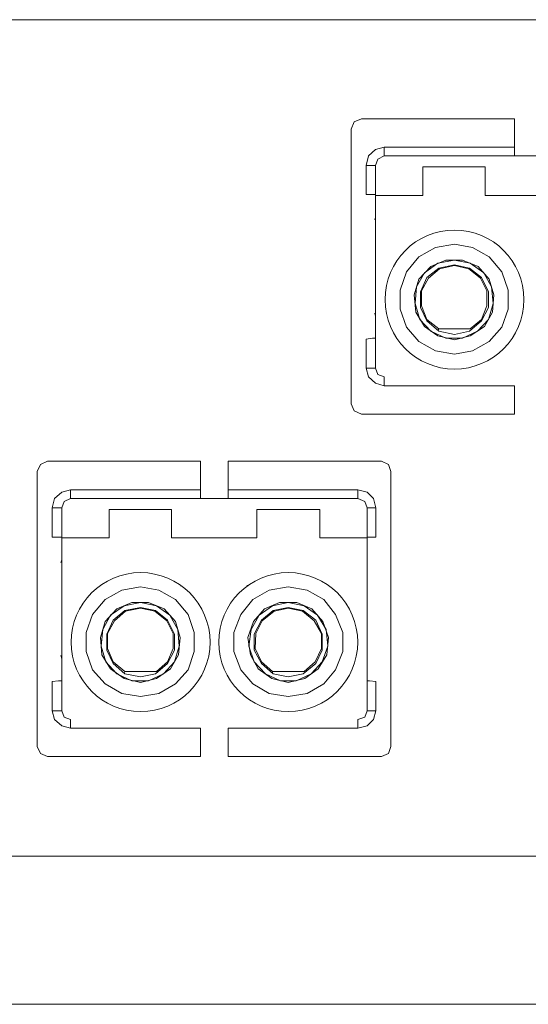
# Model space of a CAD drawing. Header units: millimetres. Extents: x 83969 to 164243, y -22860 to 4849.
# Tile 142 of 156: x 163514.75 to 163516, y -21346.69 to -21344.28. Entities that reach past the tile are written whole.
import ezdxf

# ---------------------------------------------------------------- set-up
doc = ezdxf.new("R2010")
doc.units = ezdxf.units.MM
doc.layers.get('0').update_dxf_attribs({"color": 251, "lineweight": 0})

# ---------------------------------------------------------------- blocks, each defined once
blk = doc.blocks.new('Panel QuickNet na 4 sloty_1U')
at = {"color": 0}
for p, q in [((24.06206222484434, 3.833134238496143), (14.26704303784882, 3.833134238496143)), ((24.06206222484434, 0.5773510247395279), (14.26704303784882, 0.5773510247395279)), ((2.222499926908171, 1.631873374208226e-07), (46.67249992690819, 1.631873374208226e-07))]:
    blk.add_line(p, q, dxfattribs=at)
blk = doc.blocks.new('FAP - 6xLC_poziom')
at = {"color": 0}
for p, q in [((9.933366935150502, 3.255783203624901), (0.1383477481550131, 3.255783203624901)), ((2.685986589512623, 2.85786463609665), (2.67368901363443, 2.830195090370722)), ((2.713656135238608, 2.870162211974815), (2.685986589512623, 2.85786463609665)), ((3.310088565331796, 2.870162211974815), (2.713656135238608, 2.870162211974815)), ((3.310088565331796, 2.870162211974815), (3.310088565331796, 2.75948402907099)), ((2.732102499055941, 2.6887729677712), (2.741325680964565, 2.725665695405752)), ((2.741325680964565, 2.725665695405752), (2.768995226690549, 2.750260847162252)), ((2.768995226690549, 2.750260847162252), (2.802813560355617, 2.75948402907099)), ((2.802813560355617, 2.725665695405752), (2.778218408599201, 2.713368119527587)), ((2.802813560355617, 2.75948402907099), (3.310088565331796, 2.75948402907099)), ((2.802813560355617, 2.734888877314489), (2.802813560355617, 2.75948402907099)), ((2.802813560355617, 2.725665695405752), (2.802813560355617, 2.734888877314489)), ((3.310088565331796, 2.725665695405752), (2.802813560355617, 2.725665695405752)), ((3.310088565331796, 2.75948402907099), (3.310088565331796, 2.734888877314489)), ((3.310088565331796, 2.734888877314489), (3.310088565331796, 2.725665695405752)), ((3.310088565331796, 2.725665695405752), (3.417692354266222, 2.725665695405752)), ((2.732102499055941, 2.575020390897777), (2.732102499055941, 2.6887729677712)), ((2.756697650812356, 2.6887729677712), (2.732102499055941, 2.6887729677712)), ((2.768995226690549, 2.6887729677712), (2.756697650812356, 2.6887729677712)), ((2.778218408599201, 2.713368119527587), (2.768995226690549, 2.6887729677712)), ((2.768995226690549, 2.682624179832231), (2.768995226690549, 2.6887729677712)), ((2.768995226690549, 2.682624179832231), (2.768995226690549, 2.571945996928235)), ((2.953458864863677, 2.682624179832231), (2.953458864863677, 2.571945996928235)), ((2.953458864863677, 2.682624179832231), (3.196335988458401, 2.682624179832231)), ((3.196335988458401, 2.571945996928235), (3.196335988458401, 2.682624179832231)), ((2.756697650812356, 2.575020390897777), (2.732102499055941, 2.575020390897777)), ((2.768995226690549, 2.575020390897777), (2.756697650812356, 2.575020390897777)), ((2.768995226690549, 2.571945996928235), (2.953458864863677, 2.571945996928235)), ((2.768995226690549, 2.498160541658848), (2.768995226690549, 2.571945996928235)), ((2.953458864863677, 2.571945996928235), (2.858152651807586, 2.571945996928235)), ((3.291642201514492, 2.571945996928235), (3.196335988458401, 2.571945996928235)), ((3.196335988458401, 2.571945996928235), (3.528370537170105, 2.571945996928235)), ((2.768995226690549, 2.44589584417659), (2.768995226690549, 2.498160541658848)), ((2.768995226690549, 2.485862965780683), (2.76592083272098, 2.476639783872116)), ((2.768995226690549, 2.421300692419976), (2.768995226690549, 2.44589584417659)), ((2.768995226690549, 1.910951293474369), (2.768995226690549, 2.421300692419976)), ((3.002649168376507, 2.369035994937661), (3.076434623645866, 2.381333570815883)), ((3.076434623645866, 2.381333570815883), (3.147145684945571, 2.369035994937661)), ((3.233228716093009, 2.384407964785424), (3.233228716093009, 2.387482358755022)), ((2.938086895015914, 2.332143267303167), (3.002649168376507, 2.369035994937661)), ((3.147145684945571, 2.369035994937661), (3.211707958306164, 2.332143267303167)), ((2.888896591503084, 2.273729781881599), (2.938086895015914, 2.332143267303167)), ((2.959607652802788, 2.270655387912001), (3.011872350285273, 2.307548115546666)), ((3.042616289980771, 2.319845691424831), (2.984202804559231, 2.295250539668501)), ((3.011872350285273, 2.307548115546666), (3.076434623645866, 2.319845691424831)), ((3.014946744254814, 2.289101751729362), (3.076434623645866, 2.301399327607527)), ((3.107178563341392, 2.319845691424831), (3.042616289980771, 2.319845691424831)), ((3.076434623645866, 2.319845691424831), (3.13792250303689, 2.307548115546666)), ((3.076434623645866, 2.301399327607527), (3.134848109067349, 2.289101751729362)), ((3.168666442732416, 2.295250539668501), (3.107178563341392, 2.319845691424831)), ((3.13792250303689, 2.307548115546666), (3.19018720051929, 2.270655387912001)), ((3.211707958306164, 2.332143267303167), (3.260898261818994, 2.273729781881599)), ((2.864301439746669, 2.203018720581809), (2.888896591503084, 2.273729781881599)), ((2.928863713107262, 2.215316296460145), (2.959607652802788, 2.270655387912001)), ((2.984202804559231, 2.295250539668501), (2.938086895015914, 2.246060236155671)), ((2.96883083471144, 2.252209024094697), (3.014946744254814, 2.289101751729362)), ((2.974979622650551, 2.249134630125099), (3.018021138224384, 2.286027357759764)), ((3.018021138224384, 2.286027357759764), (3.076434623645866, 2.298324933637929)), ((3.076434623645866, 2.298324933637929), (3.131773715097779, 2.286027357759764)), ((3.131773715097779, 2.286027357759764), (3.177889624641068, 2.249134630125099)), ((3.134848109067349, 2.289101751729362), (3.180964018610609, 2.252209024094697)), ((3.211707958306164, 2.246060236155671), (3.168666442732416, 2.295250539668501)), ((3.19018720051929, 2.270655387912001), (3.220931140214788, 2.215316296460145)), ((3.260898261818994, 2.273729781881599), (3.285493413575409, 2.203018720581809)), ((2.938086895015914, 2.246060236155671), (2.919640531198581, 2.184572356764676)), ((2.944235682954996, 2.196869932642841), (2.96883083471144, 2.252209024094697)), ((2.947310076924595, 2.199944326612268), (2.974979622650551, 2.249134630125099)), ((3.177889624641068, 2.249134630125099), (3.202484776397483, 2.199944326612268)), ((3.180964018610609, 2.252209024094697), (3.208633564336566, 2.196869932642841)), ((3.23015432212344, 2.184572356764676), (3.211707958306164, 2.246060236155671)), ((2.864301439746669, 2.129233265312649), (2.864301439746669, 2.203018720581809)), ((2.922714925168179, 2.150754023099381), (2.928863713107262, 2.215316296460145)), ((2.944235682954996, 2.135382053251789), (2.944235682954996, 2.196869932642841)), ((2.947310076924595, 2.141530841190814), (2.947310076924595, 2.199944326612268)), ((3.202484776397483, 2.199944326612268), (3.202484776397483, 2.141530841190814)), ((3.208633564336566, 2.196869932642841), (3.208633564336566, 2.135382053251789)), ((3.220931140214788, 2.215316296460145), (3.227079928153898, 2.150754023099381)), ((3.285493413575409, 2.203018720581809), (3.285493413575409, 2.129233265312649)), ((2.919640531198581, 2.184572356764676), (2.925789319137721, 2.116935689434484)), ((2.941161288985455, 2.089266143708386), (2.922714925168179, 2.150754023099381)), ((3.227079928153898, 2.150754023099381), (3.208633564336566, 2.089266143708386)), ((3.224005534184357, 2.116935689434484), (3.23015432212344, 2.184572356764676)), ((2.76592083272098, 2.113861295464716), (2.768995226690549, 2.101563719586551)), ((2.888896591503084, 2.05852220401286), (2.864301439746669, 2.129233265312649)), ((2.925789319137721, 2.116935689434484), (2.959607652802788, 2.061596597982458)), ((2.96883083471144, 2.083117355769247), (2.944235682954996, 2.135382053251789)), ((2.96883083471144, 2.089266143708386), (2.947310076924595, 2.141530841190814)), ((3.202484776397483, 2.141530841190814), (3.180964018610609, 2.089266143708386)), ((3.208633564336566, 2.135382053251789), (3.180964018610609, 2.083117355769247)), ((3.193261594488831, 2.061596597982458), (3.224005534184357, 2.116935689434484)), ((3.285493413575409, 2.129233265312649), (3.260898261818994, 2.05852220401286)), ((2.984202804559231, 2.043150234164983), (2.941161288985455, 2.089266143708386)), ((3.014946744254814, 2.052373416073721), (2.96883083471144, 2.089266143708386)), ((3.014946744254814, 2.043150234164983), (2.96883083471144, 2.083117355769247)), ((3.180964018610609, 2.083117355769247), (3.134848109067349, 2.043150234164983)), ((3.180964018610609, 2.089266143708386), (3.13792250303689, 2.052373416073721)), ((3.208633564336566, 2.089266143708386), (3.165592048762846, 2.043150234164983)), ((2.938086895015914, 2.00318311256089), (2.888896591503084, 2.05852220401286)), ((2.959607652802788, 2.061596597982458), (3.011872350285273, 2.024703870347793)), ((3.042616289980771, 2.015480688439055), (2.984202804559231, 2.043150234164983)), ((3.011872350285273, 2.046224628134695), (3.014946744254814, 2.052373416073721)), ((3.014946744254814, 2.052373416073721), (3.13792250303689, 2.052373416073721)), ((3.076434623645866, 2.030852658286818), (3.014946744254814, 2.043150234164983)), ((3.134848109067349, 2.043150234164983), (3.076434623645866, 2.030852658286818)), ((3.165592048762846, 2.043150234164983), (3.107178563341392, 2.015480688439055)), ((3.13792250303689, 2.024703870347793), (3.193261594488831, 2.061596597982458)), ((3.260898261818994, 2.05852220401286), (3.211707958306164, 2.00318311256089)), ((2.732102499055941, 2.012406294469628), (2.756697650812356, 2.015480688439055)), ((2.732102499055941, 1.898653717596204), (2.732102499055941, 2.012406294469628)), ((2.756697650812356, 2.015480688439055), (2.768995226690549, 2.015480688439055)), ((3.002649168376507, 1.966290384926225), (2.938086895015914, 2.00318311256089)), ((3.011872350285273, 2.024703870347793), (3.076434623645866, 2.00933190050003)), ((3.107178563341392, 2.015480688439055), (3.042616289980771, 2.015480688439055)), ((3.076434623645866, 2.00933190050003), (3.13792250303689, 2.024703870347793)), ((3.211707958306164, 2.00318311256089), (3.147145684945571, 1.966290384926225)), ((3.076434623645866, 1.95399280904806), (3.002649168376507, 1.966290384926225)), ((3.147145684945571, 1.966290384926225), (3.076434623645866, 1.95399280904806)), ((2.756697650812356, 1.898653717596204), (2.732102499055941, 1.898653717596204)), ((2.741325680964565, 1.86483538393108), (2.732102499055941, 1.898653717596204)), ((2.768995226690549, 1.898653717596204), (2.756697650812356, 1.898653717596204)), ((2.768995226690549, 1.898653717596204), (2.768995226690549, 1.910951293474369)), ((2.768995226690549, 1.898653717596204), (2.778218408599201, 1.874058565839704)), ((2.768995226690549, 1.840240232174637), (2.741325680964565, 1.86483538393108)), ((2.802813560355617, 1.831017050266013), (2.768995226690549, 1.840240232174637)), ((2.778218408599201, 1.874058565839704), (2.802813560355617, 1.86483538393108)), ((2.802813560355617, 1.86483538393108), (2.802813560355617, 1.855612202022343)), ((2.802813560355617, 1.855612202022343), (2.802813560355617, 1.831017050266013)), ((3.310088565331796, 1.831017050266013), (2.802813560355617, 1.831017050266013)), ((3.310088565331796, 1.831017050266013), (3.310088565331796, 1.720338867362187)), ((2.67368901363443, 1.76030598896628), (2.685986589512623, 1.732636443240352)), ((2.685986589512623, 1.732636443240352), (2.713656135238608, 1.720338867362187)), ((3.310088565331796, 1.720338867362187), (2.713656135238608, 1.720338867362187)), ((1.49128109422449, 1.536662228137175), (1.463611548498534, 1.52436465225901)), ((2.087713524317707, 1.536662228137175), (1.49128109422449, 1.536662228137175)), ((2.087713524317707, 1.536662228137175), (2.087713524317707, 1.425984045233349)), ((2.791749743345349, 1.536662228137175), (2.195317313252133, 1.536662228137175)), ((2.195317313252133, 1.536662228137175), (2.195317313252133, 1.425984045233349)), ((2.819419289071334, 1.52436465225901), (2.791749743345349, 1.536662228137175)), ((1.463611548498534, 1.52436465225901), (1.451313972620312, 1.496695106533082)), ((2.828642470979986, 1.496695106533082), (2.819419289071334, 1.52436465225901)), ((2.828642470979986, 0.4268060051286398), (2.828642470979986, 1.496695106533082)), ((1.54662018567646, 1.416760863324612), (1.580438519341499, 1.425984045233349)), ((1.580438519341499, 1.425984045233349), (2.087713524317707, 1.425984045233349)), ((1.580438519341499, 1.401388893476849), (1.580438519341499, 1.425984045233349)), ((2.087713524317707, 1.425984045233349), (2.087713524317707, 1.401388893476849)), ((2.195317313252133, 1.425984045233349), (2.699517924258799, 1.425984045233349)), ((2.195317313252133, 1.401388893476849), (2.195317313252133, 1.425984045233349)), ((2.699517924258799, 1.425984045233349), (2.699517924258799, 1.401388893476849)), ((2.699517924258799, 1.425984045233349), (2.736410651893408, 1.416760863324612)), ((1.509727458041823, 1.35527298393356), (1.518950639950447, 1.392165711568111)), ((1.518950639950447, 1.392165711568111), (1.54662018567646, 1.416760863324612)), ((1.580438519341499, 1.392165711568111), (1.555843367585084, 1.379868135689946)), ((1.580438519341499, 1.392165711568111), (1.580438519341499, 1.401388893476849)), ((2.087713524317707, 1.392165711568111), (1.580438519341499, 1.392165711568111)), ((2.087713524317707, 1.401388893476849), (2.087713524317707, 1.392165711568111)), ((2.087713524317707, 1.392165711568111), (2.195317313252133, 1.392165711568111)), ((2.195317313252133, 1.392165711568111), (2.195317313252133, 1.401388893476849)), ((2.699517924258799, 1.392165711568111), (2.195317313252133, 1.392165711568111)), ((2.699517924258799, 1.401388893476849), (2.699517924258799, 1.392165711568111)), ((2.727187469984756, 1.379868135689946), (2.699517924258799, 1.392165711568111)), ((2.736410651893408, 1.416760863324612), (2.761005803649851, 1.392165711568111)), ((2.761005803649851, 1.392165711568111), (2.770228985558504, 1.35527298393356)), ((1.509727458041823, 1.241520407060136), (1.509727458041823, 1.35527298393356)), ((1.534322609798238, 1.35527298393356), (1.509727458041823, 1.35527298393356)), ((1.54662018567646, 1.35527298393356), (1.534322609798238, 1.35527298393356)), ((1.555843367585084, 1.379868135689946), (1.54662018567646, 1.35527298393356)), ((1.54662018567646, 1.349124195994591), (1.54662018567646, 1.35527298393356)), ((1.54662018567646, 1.349124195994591), (1.54662018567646, 1.238446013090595)), ((1.731083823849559, 1.349124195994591), (1.731083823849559, 1.238446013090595)), ((1.731083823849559, 1.349124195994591), (1.973960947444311, 1.349124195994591)), ((1.973960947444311, 1.238446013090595), (1.973960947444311, 1.349124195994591)), ((2.305995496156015, 1.349124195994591), (2.305995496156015, 1.238446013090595)), ((2.305995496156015, 1.349124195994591), (2.551947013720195, 1.349124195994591)), ((2.551947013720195, 1.238446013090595), (2.551947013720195, 1.349124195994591)), ((2.736410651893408, 1.35527298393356), (2.727187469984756, 1.379868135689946)), ((2.736410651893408, 1.35527298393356), (2.736410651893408, 1.349124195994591)), ((2.745633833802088, 1.35527298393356), (2.736410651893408, 1.35527298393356)), ((2.736410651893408, 1.349124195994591), (2.736410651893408, 1.238446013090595)), ((2.770228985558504, 1.35527298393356), (2.745633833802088, 1.35527298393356)), ((2.770228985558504, 1.35527298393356), (2.770228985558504, 1.241520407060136)), ((1.534322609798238, 1.241520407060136), (1.509727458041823, 1.241520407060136)), ((1.54662018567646, 1.241520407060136), (1.534322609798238, 1.241520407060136)), ((1.54662018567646, 1.238446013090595), (1.731083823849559, 1.238446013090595)), ((1.54662018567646, 1.164660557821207), (1.54662018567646, 1.238446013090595)), ((1.731083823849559, 1.238446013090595), (1.635777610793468, 1.238446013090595)), ((2.069267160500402, 1.238446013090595), (1.973960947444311, 1.238446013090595)), ((1.973960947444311, 1.238446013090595), (2.305995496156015, 1.238446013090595)), ((2.305995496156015, 1.238446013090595), (2.213763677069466, 1.238446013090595)), ((2.6472532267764, 1.238446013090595), (2.551947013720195, 1.238446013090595)), ((2.551947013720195, 1.238446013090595), (2.736410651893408, 1.238446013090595)), ((2.745633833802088, 1.241520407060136), (2.736410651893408, 1.241520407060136)), ((2.736410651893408, 1.238446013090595), (2.736410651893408, 1.164660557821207)), ((2.770228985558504, 1.241520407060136), (2.745633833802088, 1.241520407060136)), ((1.54662018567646, 1.152362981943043), (1.54354579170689, 1.143139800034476)), ((1.54662018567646, 1.11239586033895), (1.54662018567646, 1.164660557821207)), ((2.736410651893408, 1.164660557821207), (2.736410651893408, 1.11239586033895)), ((1.54662018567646, 1.087800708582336), (1.54662018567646, 1.11239586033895)), ((2.736410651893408, 1.11239586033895), (2.736410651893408, 1.087800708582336)), ((1.54662018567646, 0.5774513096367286), (1.54662018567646, 1.087800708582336)), ((2.736410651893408, 1.087800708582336), (2.736410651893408, 0.5774513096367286)), ((1.715711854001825, 0.9986432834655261), (1.780274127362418, 1.035536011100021)), ((1.780274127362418, 1.035536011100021), (1.854059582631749, 1.047833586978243)), ((1.854059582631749, 1.047833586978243), (1.924770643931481, 1.035536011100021)), ((1.924770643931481, 1.035536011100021), (1.989332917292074, 0.9986432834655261)), ((2.01085367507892, 1.050907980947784), (2.01085367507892, 1.053982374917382)), ((2.269102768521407, 1.053982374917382), (2.269102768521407, 1.050907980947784)), ((2.290623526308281, 0.9986432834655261), (2.355185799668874, 1.035536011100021)), ((2.355185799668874, 1.035536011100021), (2.428971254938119, 1.047833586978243)), ((2.428971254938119, 1.047833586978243), (2.502756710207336, 1.035536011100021)), ((2.502756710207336, 1.035536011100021), (2.567318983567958, 0.9986432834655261)), ((1.666521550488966, 0.9402297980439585), (1.715711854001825, 0.9986432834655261)), ((1.989332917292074, 0.9986432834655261), (2.038523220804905, 0.9402297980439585)), ((2.244507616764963, 0.9402297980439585), (2.290623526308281, 0.9986432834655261)), ((2.567318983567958, 0.9986432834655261), (2.613434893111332, 0.9402297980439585)), ((1.761827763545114, 0.9617505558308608), (1.715711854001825, 0.9125602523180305)), ((1.737232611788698, 0.9371554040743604), (1.789497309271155, 0.9740481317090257)), ((1.820241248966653, 0.9863457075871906), (1.761827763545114, 0.9617505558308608)), ((1.789497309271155, 0.9740481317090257), (1.854059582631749, 0.9863457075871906)), ((1.792571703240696, 0.9556017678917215), (1.854059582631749, 0.9678993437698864)), ((1.795646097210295, 0.9525273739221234), (1.854059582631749, 0.9648249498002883)), ((1.884803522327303, 0.9863457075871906), (1.820241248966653, 0.9863457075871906)), ((1.854059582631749, 0.9863457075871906), (1.915547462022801, 0.9740481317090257)), ((1.854059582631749, 0.9678993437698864), (1.912473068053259, 0.9556017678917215)), ((1.854059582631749, 0.9648249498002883), (1.90939867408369, 0.9525273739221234)), ((1.946291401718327, 0.9617505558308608), (1.884803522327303, 0.9863457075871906)), ((1.915547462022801, 0.9740481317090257), (1.9678121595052, 0.9371554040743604)), ((1.989332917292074, 0.9125602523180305), (1.946291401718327, 0.9617505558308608)), ((2.336739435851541, 0.9617505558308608), (2.293697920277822, 0.9125602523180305)), ((2.315218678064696, 0.9371554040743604), (2.367483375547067, 0.9740481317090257)), ((2.395152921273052, 0.9863457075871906), (2.336739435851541, 0.9617505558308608)), ((2.367483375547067, 0.9740481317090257), (2.428971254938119, 0.9863457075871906)), ((2.370557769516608, 0.9556017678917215), (2.428971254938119, 0.9678993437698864)), ((2.37363216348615, 0.9525273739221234), (2.428971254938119, 0.9648249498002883)), ((2.462789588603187, 0.9863457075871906), (2.395152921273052, 0.9863457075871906)), ((2.428971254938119, 0.9863457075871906), (2.490459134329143, 0.9740481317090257)), ((2.428971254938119, 0.9678993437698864), (2.487384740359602, 0.9556017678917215)), ((2.428971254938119, 0.9648249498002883), (2.48431034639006, 0.9525273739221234)), ((2.521203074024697, 0.9617505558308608), (2.462789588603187, 0.9863457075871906)), ((2.490459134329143, 0.9740481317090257), (2.542723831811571, 0.9371554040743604)), ((2.56424458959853, 0.9125602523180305), (2.521203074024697, 0.9617505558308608)), ((1.641926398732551, 0.869518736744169), (1.666521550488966, 0.9402297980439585)), ((1.706488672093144, 0.8818163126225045), (1.737232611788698, 0.9371554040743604)), ((1.746455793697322, 0.9187090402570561), (1.792571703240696, 0.9556017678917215)), ((1.752604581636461, 0.915634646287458), (1.795646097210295, 0.9525273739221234)), ((1.90939867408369, 0.9525273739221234), (1.955514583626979, 0.915634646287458)), ((1.912473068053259, 0.9556017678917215), (1.95858897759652, 0.9187090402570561)), ((1.9678121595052, 0.9371554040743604), (1.998556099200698, 0.8818163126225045)), ((2.038523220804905, 0.9402297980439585), (2.06311837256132, 0.869518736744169)), ((2.216838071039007, 0.869518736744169), (2.244507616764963, 0.9402297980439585)), ((2.284474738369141, 0.8818163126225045), (2.315218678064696, 0.9371554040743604)), ((2.324441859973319, 0.9187090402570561), (2.370557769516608, 0.9556017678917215)), ((2.327516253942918, 0.915634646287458), (2.37363216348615, 0.9525273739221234)), ((2.48431034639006, 0.9525273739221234), (2.530426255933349, 0.915634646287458)), ((2.487384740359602, 0.9556017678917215), (2.536575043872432, 0.9187090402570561)), ((2.542723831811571, 0.9371554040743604), (2.576542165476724, 0.8818163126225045)), ((2.613434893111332, 0.9402297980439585), (2.641104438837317, 0.869518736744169)), ((1.715711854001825, 0.9125602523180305), (1.697265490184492, 0.8510723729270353)), ((1.700339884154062, 0.8172540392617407), (1.706488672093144, 0.8818163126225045)), ((1.721860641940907, 0.8633699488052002), (1.746455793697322, 0.9187090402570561)), ((1.724935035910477, 0.8664443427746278), (1.752604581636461, 0.915634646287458)), ((1.955514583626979, 0.915634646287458), (1.980109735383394, 0.8664443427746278)), ((1.95858897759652, 0.9187090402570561), (1.986258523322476, 0.8633699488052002)), ((2.00777928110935, 0.8510723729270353), (1.989332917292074, 0.9125602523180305)), ((1.998556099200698, 0.8818163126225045), (2.004704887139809, 0.8172540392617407)), ((2.293697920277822, 0.9125602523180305), (2.272177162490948, 0.8510723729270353)), ((2.275251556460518, 0.8172540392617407), (2.284474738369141, 0.8818163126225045)), ((2.296772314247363, 0.8633699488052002), (2.324441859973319, 0.9187090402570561)), ((2.302921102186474, 0.8664443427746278), (2.327516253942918, 0.915634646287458)), ((2.530426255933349, 0.915634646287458), (2.558095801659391, 0.8664443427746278)), ((2.536575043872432, 0.9187090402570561), (2.561170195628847, 0.8633699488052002)), ((2.585765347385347, 0.8510723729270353), (2.56424458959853, 0.9125602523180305)), ((2.576542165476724, 0.8818163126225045), (2.582690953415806, 0.8172540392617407)), ((1.641926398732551, 0.7957332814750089), (1.641926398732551, 0.869518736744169)), ((1.697265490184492, 0.8510723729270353), (1.703414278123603, 0.783435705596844)), ((1.721860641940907, 0.8018820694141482), (1.721860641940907, 0.8633699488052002)), ((1.724935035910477, 0.8080308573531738), (1.724935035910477, 0.8664443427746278)), ((1.980109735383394, 0.8664443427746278), (1.980109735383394, 0.8080308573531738)), ((1.986258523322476, 0.8633699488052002), (1.986258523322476, 0.8018820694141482)), ((2.001630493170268, 0.783435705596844), (2.00777928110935, 0.8510723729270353)), ((2.06311837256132, 0.869518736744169), (2.06311837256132, 0.7957332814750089)), ((2.216838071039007, 0.7957332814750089), (2.216838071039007, 0.869518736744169)), ((2.272177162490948, 0.8510723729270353), (2.2814003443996, 0.783435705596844)), ((2.296772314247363, 0.8018820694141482), (2.296772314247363, 0.8633699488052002)), ((2.299846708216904, 0.8080308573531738), (2.302921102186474, 0.8664443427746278)), ((2.558095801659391, 0.8664443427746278), (2.558095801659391, 0.8080308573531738)), ((2.561170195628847, 0.8633699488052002), (2.561170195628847, 0.8018820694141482)), ((2.579616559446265, 0.783435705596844), (2.585765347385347, 0.8510723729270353)), ((2.641104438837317, 0.869518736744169), (2.641104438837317, 0.7957332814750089)), ((1.718786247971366, 0.7557661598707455), (1.700339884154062, 0.8172540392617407)), ((1.746455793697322, 0.7557661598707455), (1.724935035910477, 0.8080308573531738)), ((1.980109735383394, 0.8080308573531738), (1.95858897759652, 0.7557661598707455)), ((2.004704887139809, 0.8172540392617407), (1.986258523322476, 0.7557661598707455)), ((2.296772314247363, 0.7557661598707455), (2.275251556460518, 0.8172540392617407)), ((2.324441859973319, 0.7557661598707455), (2.299846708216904, 0.8080308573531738)), ((2.558095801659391, 0.8080308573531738), (2.533500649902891, 0.7557661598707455)), ((2.582690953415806, 0.8172540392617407), (2.561170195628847, 0.7557661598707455)), ((1.54354579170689, 0.7803613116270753), (1.54662018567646, 0.7680637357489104)), ((1.666521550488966, 0.7250222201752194), (1.641926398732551, 0.7957332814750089)), ((1.703414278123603, 0.783435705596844), (1.737232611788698, 0.7280966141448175)), ((1.746455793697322, 0.7496173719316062), (1.721860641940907, 0.8018820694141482)), ((1.986258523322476, 0.8018820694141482), (1.95858897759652, 0.7496173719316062)), ((1.970886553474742, 0.7280966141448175), (2.001630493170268, 0.783435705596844)), ((2.06311837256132, 0.7957332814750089), (2.038523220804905, 0.7250222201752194)), ((2.244507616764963, 0.7250222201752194), (2.216838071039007, 0.7957332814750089)), ((2.2814003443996, 0.783435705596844), (2.312144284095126, 0.7280966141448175)), ((2.324441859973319, 0.7496173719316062), (2.296772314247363, 0.8018820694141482)), ((2.561170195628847, 0.8018820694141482), (2.536575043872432, 0.7496173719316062)), ((2.545798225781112, 0.7280966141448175), (2.579616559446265, 0.783435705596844)), ((2.641104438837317, 0.7957332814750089), (2.613434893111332, 0.7250222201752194)), ((1.761827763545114, 0.7096502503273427), (1.718786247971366, 0.7557661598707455)), ((1.792571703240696, 0.7188734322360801), (1.746455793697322, 0.7557661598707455)), ((1.792571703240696, 0.7096502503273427), (1.746455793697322, 0.7496173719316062)), ((1.95858897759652, 0.7496173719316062), (1.912473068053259, 0.7096502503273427)), ((1.95858897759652, 0.7557661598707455), (1.915547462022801, 0.7188734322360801)), ((1.986258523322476, 0.7557661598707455), (1.943217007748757, 0.7096502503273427)), ((2.339813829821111, 0.7096502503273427), (2.296772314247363, 0.7557661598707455)), ((2.367483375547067, 0.7188734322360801), (2.324441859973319, 0.7557661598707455)), ((2.370557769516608, 0.7096502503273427), (2.324441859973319, 0.7496173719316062)), ((2.536575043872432, 0.7496173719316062), (2.487384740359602, 0.7096502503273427)), ((2.533500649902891, 0.7557661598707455), (2.490459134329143, 0.7188734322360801)), ((2.561170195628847, 0.7557661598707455), (2.518128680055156, 0.7096502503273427)), ((1.715711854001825, 0.6696831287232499), (1.666521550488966, 0.7250222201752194)), ((1.737232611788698, 0.7280966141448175), (1.789497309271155, 0.6912038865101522)), ((1.820241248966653, 0.6819807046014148), (1.761827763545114, 0.7096502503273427)), ((1.789497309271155, 0.7127246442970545), (1.792571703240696, 0.7188734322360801)), ((1.789497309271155, 0.6912038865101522), (1.854059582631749, 0.6758319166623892)), ((1.792571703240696, 0.7188734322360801), (1.915547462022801, 0.7188734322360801)), ((1.854059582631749, 0.6973526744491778), (1.792571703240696, 0.7096502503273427)), ((1.912473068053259, 0.7096502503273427), (1.854059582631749, 0.6973526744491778)), ((1.854059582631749, 0.6758319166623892), (1.915547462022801, 0.6912038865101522)), ((1.943217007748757, 0.7096502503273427), (1.884803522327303, 0.6819807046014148)), ((1.915547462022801, 0.6912038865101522), (1.970886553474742, 0.7280966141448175)), ((2.038523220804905, 0.7250222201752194), (1.989332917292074, 0.6696831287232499)), ((2.290623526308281, 0.6696831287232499), (2.244507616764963, 0.7250222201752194)), ((2.312144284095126, 0.7280966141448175), (2.364408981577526, 0.6912038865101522)), ((2.398227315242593, 0.6819807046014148), (2.339813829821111, 0.7096502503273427)), ((2.364408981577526, 0.6912038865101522), (2.428971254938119, 0.6758319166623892)), ((2.367483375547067, 0.7188734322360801), (2.490459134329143, 0.7188734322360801)), ((2.367483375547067, 0.7127246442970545), (2.367483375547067, 0.7188734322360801)), ((2.428971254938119, 0.6973526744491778), (2.370557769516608, 0.7096502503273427)), ((2.487384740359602, 0.7096502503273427), (2.428971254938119, 0.6973526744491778)), ((2.428971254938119, 0.6758319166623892), (2.493533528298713, 0.6912038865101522)), ((2.518128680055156, 0.7096502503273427), (2.459715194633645, 0.6819807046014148)), ((2.493533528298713, 0.6912038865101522), (2.545798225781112, 0.7280966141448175)), ((2.613434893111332, 0.7250222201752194), (2.567318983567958, 0.6696831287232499)), ((1.509727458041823, 0.6789063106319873), (1.534322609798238, 0.6819807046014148)), ((1.509727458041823, 0.5651537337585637), (1.509727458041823, 0.6789063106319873)), ((1.534322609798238, 0.6819807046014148), (1.54662018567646, 0.6819807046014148)), ((1.780274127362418, 0.6327904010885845), (1.715711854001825, 0.6696831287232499)), ((1.884803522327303, 0.6819807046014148), (1.820241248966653, 0.6819807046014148)), ((1.989332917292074, 0.6696831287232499), (1.924770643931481, 0.6327904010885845)), ((2.355185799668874, 0.6327904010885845), (2.290623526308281, 0.6696831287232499)), ((2.459715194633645, 0.6819807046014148), (2.398227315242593, 0.6819807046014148)), ((2.567318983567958, 0.6696831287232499), (2.502756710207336, 0.6327904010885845)), ((2.736410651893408, 0.6819807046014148), (2.745633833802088, 0.6819807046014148)), ((2.745633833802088, 0.6819807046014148), (2.770228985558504, 0.6789063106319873)), ((2.770228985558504, 0.6789063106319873), (2.770228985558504, 0.5651537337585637)), ((1.854059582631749, 0.6204928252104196), (1.780274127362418, 0.6327904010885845)), ((1.924770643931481, 0.6327904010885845), (1.854059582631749, 0.6204928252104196)), ((2.428971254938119, 0.6204928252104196), (2.355185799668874, 0.6327904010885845)), ((2.502756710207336, 0.6327904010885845), (2.428971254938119, 0.6204928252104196)), ((1.54662018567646, 0.5651537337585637), (1.54662018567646, 0.5774513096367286)), ((2.736410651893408, 0.5774513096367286), (2.736410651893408, 0.5651537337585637)), ((1.534322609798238, 0.5651537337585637), (1.509727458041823, 0.5651537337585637)), ((1.518950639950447, 0.5313354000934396), (1.509727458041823, 0.5651537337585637)), ((1.54662018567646, 0.5651537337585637), (1.534322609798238, 0.5651537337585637)), ((1.54662018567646, 0.5651537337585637), (1.555843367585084, 0.5405585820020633)), ((1.555843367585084, 0.5405585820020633), (1.580438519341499, 0.5313354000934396)), ((2.699517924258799, 0.5313354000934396), (2.727187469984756, 0.5405585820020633)), ((2.727187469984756, 0.5405585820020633), (2.736410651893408, 0.5651537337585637)), ((2.736410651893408, 0.5651537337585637), (2.745633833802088, 0.5651537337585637)), ((2.745633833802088, 0.5651537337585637), (2.770228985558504, 0.5651537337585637)), ((2.770228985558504, 0.5651537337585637), (2.761005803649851, 0.5313354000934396)), ((1.54662018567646, 0.506740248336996), (1.518950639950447, 0.5313354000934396)), ((1.580438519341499, 0.4975170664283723), (1.54662018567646, 0.506740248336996)), ((1.580438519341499, 0.5313354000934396), (1.580438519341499, 0.5221122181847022)), ((1.580438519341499, 0.5221122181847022), (1.580438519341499, 0.4975170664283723)), ((2.699517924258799, 0.5313354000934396), (2.699517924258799, 0.5221122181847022)), ((2.699517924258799, 0.5221122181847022), (2.699517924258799, 0.4975170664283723)), ((2.736410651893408, 0.506740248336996), (2.699517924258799, 0.4975170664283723)), ((2.761005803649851, 0.5313354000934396), (2.736410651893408, 0.506740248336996)), ((2.087713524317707, 0.4975170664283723), (1.580438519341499, 0.4975170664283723)), ((2.087713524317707, 0.4975170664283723), (2.087713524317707, 0.3868388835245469)), ((2.699517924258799, 0.4975170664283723), (2.195317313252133, 0.4975170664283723)), ((2.195317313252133, 0.4975170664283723), (2.195317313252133, 0.3868388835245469)), ((1.451313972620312, 0.4268060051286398), (1.463611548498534, 0.3991364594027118)), ((2.819419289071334, 0.3991364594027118), (2.828642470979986, 0.4268060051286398)), ((1.463611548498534, 0.3991364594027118), (1.49128109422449, 0.3868388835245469)), ((2.087713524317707, 0.3868388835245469), (1.49128109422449, 0.3868388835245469)), ((2.791749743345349, 0.3868388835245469), (2.195317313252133, 0.3868388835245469)), ((2.791749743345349, 0.3868388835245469), (2.819419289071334, 0.3991364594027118)), ((9.933366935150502, -1.013171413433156e-08), (0.1383477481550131, -1.013171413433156e-08))]:
    blk.add_line(p, q, dxfattribs=at)
for points in [[(2.67368901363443, 2.830195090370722), (2.67368901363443, 1.76030598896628)], [(1.451313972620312, 1.496695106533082), (1.451313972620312, 0.4268060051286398)]]:
    blk.add_lwpolyline(points, dxfattribs=at)
for centre in [(3.076434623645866, 2.166125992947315), (1.854059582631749, 0.8326260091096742), (2.428971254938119, 0.8326260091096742)]:
    blk.add_circle(centre, 0.270546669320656, dxfattribs=at)

msp = doc.modelspace()

# ---------------------------------------------------------------- block references
at = {"xscale": 0.6288110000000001, "yscale": 0.6288110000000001, "zscale": 0.6288110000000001}
for name, p in [('Panel QuickNet na 4 sloty_1U', (163504.9957275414, -21346.69015012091)), ('FAP - 6xLC_poziom', (163513.8800065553, -21346.32710543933))]:
    msp.add_blockref(name, p, dxfattribs=at)

doc.saveas('drawing.dxf')
